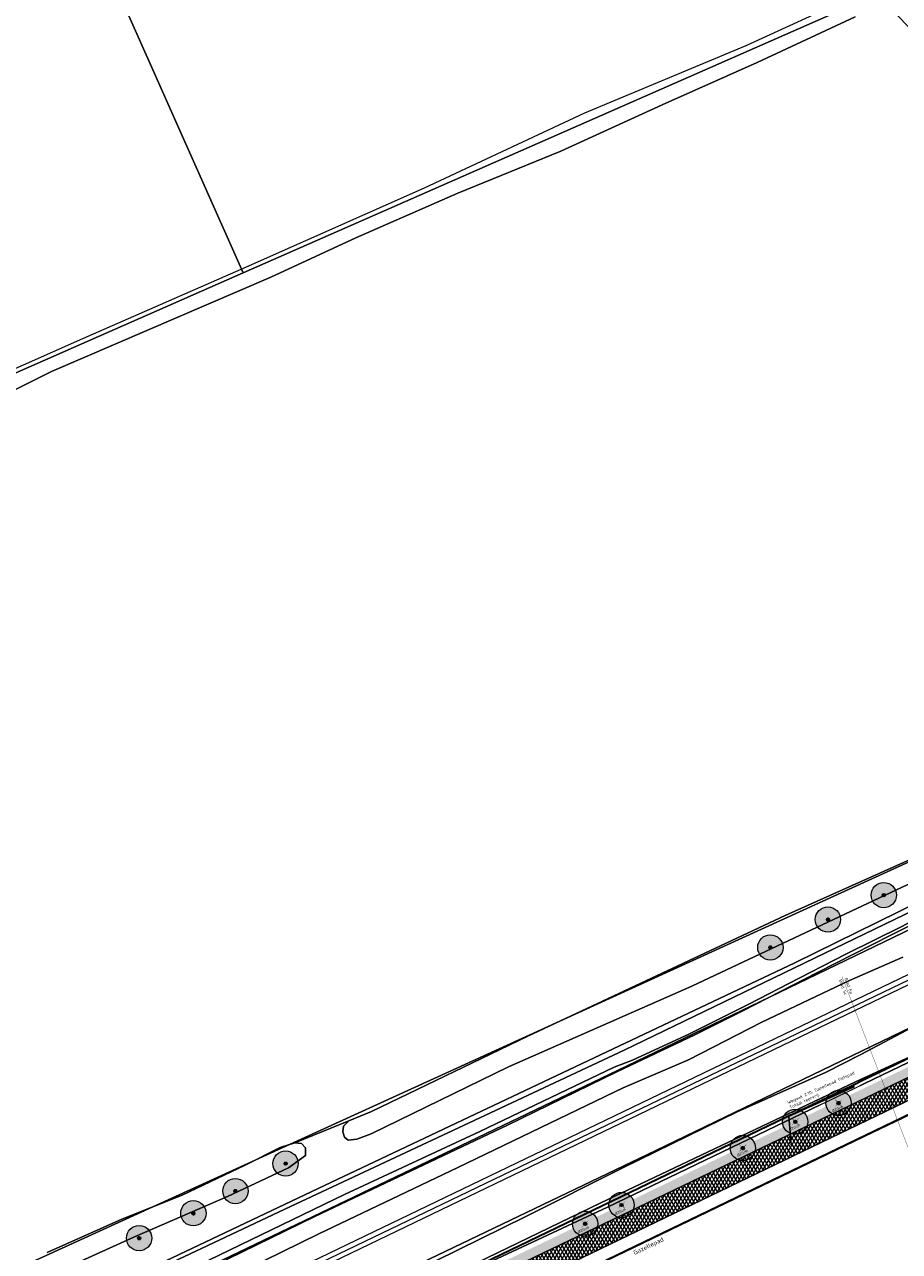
# Model space of a CAD drawing. Header units: millimetres. Extents: x 162876 to 168130, y 402614 to 405602.
# Tile 86 of 256: x 164979 to 165117, y 403694 to 403888. Entities that reach past the tile are written whole.
import ezdxf
from ezdxf import colors
from ezdxf.entities.mleader import LeaderData, LeaderLine
from ezdxf.math import Vec2, Vec3

# ---------------------------------------------------------------- set-up
doc = ezdxf.new("R2010")
doc.units = ezdxf.units.MM
doc.linetypes.add('X-CA190022.004-UO-TXT_Tekst 1op200_v0.1$0$AL-TEKENBLADGRENS', pattern=[11.5, 2.5, -1.5, 1, -1.5, 1, -1.5, 2.5])
for name, color, linetype, lineweight in [('X-CA190022.004-UO-BGT_Ondergrond$0$GE_208_SHDDraadraster_Lijn_GEM', 253, 'X-CA190022.004-UO-BGT_Ondergrond$0$RASTER', 9), ('X-CA190022.004-UO-BGT_Ondergrond$0$GE_251_SPRTrein_as_Lijn_GEM', 253, 'Continuous', 9), ('X-CA190022.004-UO-BGT_Ondergrond$0$GE_316_WGDFietspad_Vlak_GEM', 253, 'Continuous', 9), ('X-CA190022.004-UO-BGT_Ondergrond$0$GE_367_OWGBerm_groenvoorziening_grasenk_GEM', 253, 'Continuous', 9), ('X-CA190022.004-UO-BGT_Ondergrond$0$GE_471_BTDBouwland_Vlak_GEM', 253, 'Continuous', 9), ('X-CA190022.004-UO-BGT_Ondergrond$0$GE_479_BTDGroenvoorziening_grasenkruida_GEM', 253, 'Continuous', 9), ('X-CA190022.004-UO-BGT_Ondergrond$0$GE_504_WTDWaterloop_sloot_Vlak_GEM', 253, 'Continuous', 9), ('X-CA190022.004-UO-BGT_Ondergrond$0$GE_523_WTDGreppel_drogesloot_Vlak_GEM', 253, 'Continuous', 9), ('X-CA190022.004-UO-BGT_Ondergrond$0$GE_541_OWTOever_slootkant_Vlak_GEM', 253, 'Continuous', 9), ('X-CA190022.004-UO-DWM_Beplanting_v0.1$0$B-WE-GR-BOOM-S AFKOMSTIG UIT BGT', 252, 'Continuous', 0), ('X-CA190022.004-UO-GZM_Werkgrens$0$N-WE-KG-GRENS_SYSTEEMGRENS-G', 7, 'X-CA190022.004-UO-GZM_Werkgrens$0$KG-OG', 35), ('X-CA190022.004-UO-KAD_Percelen$0$B-WE-KG-GRENS_PERCEEL-GV', 150, 'Continuous', 9), ('X-CA190022.004-UO-OPB_Opbreek_v0.1$0$X-XX-AL-T25- LEADER ASFALT', 7, 'Continuous', 25), ('X-CA190022.004-UO-TXT_Tekst 1op200_v0.1$0$BLADEN', 7, 'Continuous', 25), ('X-CA190022.004-UO-TXT_Tekst 1op200_v0.1$0$X-XX-AL-T35', 7, 'Continuous', 35), ('X-CA190022.004-UO-TXT_Tekst 1op200_v0.1$0$X-XX-AL-TEKENBLADGRENS-G', 7, 'X-CA190022.004-UO-TXT_Tekst 1op200_v0.1$0$AL-TEKENBLADGRENS', 35)]:
    doc.layers.add(name, color=color, linetype=linetype, lineweight=lineweight)
for name, color, linetype in [('X-CA190022.004-UO-DWM_Beplanting_v0.1$0$B-WE-GR-BOOM-S AFKOMSTIG UIT BOMENBESTAND GEMEENTE', 252, 'Continuous'), ('X-CA190022.004-UO-DWM_Beplanting_v0.1$0$V-WE-GR-BOOM-S', 1, 'Continuous'), ('X-CA190022.004-UO-DWM_Beplanting_v0.1$0$X-XX-AL-T18- DIAMETER TE ROOIEN BOOM 0-25 cm', 10, 'Continuous')]:
    doc.layers.add(name, color=color, linetype=linetype)
doc.layers.add('X-CA190022.004-UO-OPB_Opbreek_v0.1$0$V-WE-GR-GRAS-V', color=7, linetype='Continuous', lineweight=18, true_color=0x67a552, transparency=0.5)
doc.layers.add('X-CA190022.004-UO-OPB_Opbreek_v0.1$0$V-WE-VH-VERHARDING_ASFALT-A-200 DEKLAAG FREZEN', color=32, linetype='Continuous', lineweight=18, transparency=0.5)
doc.styles.add('X-CA190022.004-UO-DWM_Beplanting_v0.1$0$NLCS-ISO-M250-T18', font='NLCS-ISO.ttf', dxfattribs={"height": 0.45})
doc.styles.add('X-CA190022.004-UO-OPB_Opbreek_v0.1$0$NLCS-ISO-M200-T25', font='NLCS-ISO.ttf', dxfattribs={"height": 0.5})
doc.styles.add('X-CA190022.004-UO-TXT_Tekst 1op200_v0.1$0$NLCS-ISO-M200-T25', font='NLCS-ISO.ttf', dxfattribs={"height": 0.5})
doc.styles.add('X-CA190022.004-UO-TXT_Tekst 1op200_v0.1$0$NLCS-ISO-M200-T35', font='NLCS-ISO.ttf', dxfattribs={"height": 0.7})
doc.linetypes.add('X-CA190022.004-UO-BGT_Ondergrond$0$RASTER', pattern='A,5,-1.5,[2,dgnlstyle-Veghel.shx,S=0.007937,R=0,X=0,Y=0],-1.5', length=8)
doc.linetypes.add('X-CA190022.004-UO-GZM_Werkgrens$0$KG-OG', pattern='A,5.5,-1.5,[2,NLCS.SHX,S=0.5,R=0,X=0,Y=0],-1.5', length=8.5)

# ---------------------------------------------------------------- blocks, each defined once
blk = doc.blocks.new('X-CA190022.004-UO-DWM_Beplanting_v0.1$0$SGR-BOOM_01-SO')
at = {"linetype": 'ByBlock', "lineweight": 18}
h = blk.add_hatch(color=0, dxfattribs=at)
h.dxf.hatch_style = 1
edge = h.paths.add_edge_path()
edge.add_arc((0, 0), 0.25, 0, 360)
at = {"color": 0, "linetype": 'ByBlock', "lineweight": 18}
for radius in [2, 0.25]:
    blk.add_circle((0, 0), radius, dxfattribs=at)
blk = doc.blocks.new('X-CA190022.004-UO-DWM_Beplanting_v0.1$0$IMGEOBoom')
at = {"transparency": 33554457}
h = blk.add_hatch(color=256, dxfattribs=at)
h.dxf.hatch_style = 1
edge = h.paths.add_edge_path()
edge.add_arc((0, 0), 100, 0, 360)
edge = h.paths.add_edge_path(flags=17)
edge.add_arc((0, 0), 12.5, 0, 360)
h = blk.add_hatch()
h.set_pattern_fill('ANGLE', color=256)
h.set_pattern_definition([(0, (0, 0), (0, 6.985), [5.08, -1.905]), (90, (0, 0), (-6.985, 4e-16), [5.08, -1.905])])
edge = h.paths.add_edge_path(flags=17)
edge.add_arc((0, 0), 12.5, 0, 360)
at = {"xscale": 50, "yscale": 50, "zscale": 50}
blk.add_blockref('X-CA190022.004-UO-DWM_Beplanting_v0.1$0$SGR-BOOM_01-SO', (0, 0), dxfattribs=at)
blk = doc.blocks.new('X-CA190022.004-UO-DWM_Beplanting_v0.1$0$Te verwijderen boom')
at = {"ltscale": 0.1, "const_width": 0.05, "flags": 128}
for points in [[(-0.53, 0.53), (0.53, -0.53)], [(0.53, 0.53), (-0.53, -0.53)]]:
    blk.add_lwpolyline(points, dxfattribs=at)

msp = doc.modelspace()

# ---------------------------------------------------------------- hatches: boundary and pattern name
at = {"layer": 'X-CA190022.004-UO-OPB_Opbreek_v0.1$0$V-WE-GR-GRAS-V'}
h = msp.add_hatch(color=256, dxfattribs=at)
h.dxf.hatch_style = 1
edge = h.paths.add_edge_path()
edge.add_line((165185.08, 403753.919), (165184.936, 403754.335))
edge.add_line((165184.936, 403754.335), (165182.424, 403753.712))
edge.add_arc((165184.833, 403744.006), 10, 103.93848, 104.38996)
edge.add_line((165182.348, 403753.692), (165176.163, 403750.92))
edge.add_line((165176.163, 403750.92), (165163.371, 403744.727))
edge.add_line((165163.371, 403744.727), (165132.062, 403729.752))
edge.add_line((165132.062, 403729.752), (165051.811, 403691.133))
edge.add_line((165051.811, 403691.133), (164928.068, 403631.584))
edge.add_line((164928.068, 403631.584), (164889.078, 403612.821))
edge.add_line((164889.078, 403612.821), (164824.476, 403581.537))
edge.add_line((164824.476, 403581.537), (164821.693, 403580.189))
edge.add_arc((164833.4, 403554.503), 28.228, 114.50066, 114.90237)
edge.add_line((164821.514, 403580.107), (164818.198, 403577.726))
edge.add_line((164818.198, 403577.726), (164815.446, 403575.376))
edge.add_line((164815.446, 403575.376), (164813.18, 403574.202))
edge.add_arc((164833.575, 403554.298), 28.498, 135.69887, 141.39089)
edge.add_line((164811.306, 403572.081), (164810.674, 403569.076))
edge.add_arc((164785.202, 403574.436), 26.03, 331.06087, 348.11607, ccw=False)
edge.add_line((164807.982, 403561.841), (164805.463, 403559.882))
edge.add_line((164805.463, 403559.882), (164804.046, 403558.879))
edge.add_line((164804.046, 403558.879), (164804.732, 403557.966))
edge.add_line((164804.732, 403557.966), (164806.021, 403557.782))
edge.add_line((164806.021, 403557.782), (164809.528, 403560.51))
edge.add_arc((164776.978, 403579.017), 37.443, 330.37778, 331.26286)
edge.add_arc((164785.192, 403574.439), 28.04, 331.39686, 348.11454)
edge.add_line((164812.631, 403568.664), (164812.655, 403568.782))
edge.add_line((164812.655, 403568.782), (164812.679, 403568.899))
edge.add_arc((164828.758, 403563.402), 16.992, 138.51065, 161.12502, ccw=False)
edge.add_line((164816.029, 403574.659), (164818.92, 403577.18))
edge.add_line((164818.92, 403577.18), (164889.73, 403611.47))
edge.add_line((164889.73, 403611.47), (164928.718, 403630.232))
edge.add_line((164928.718, 403630.232), (165052.461, 403689.781))
edge.add_line((165052.461, 403689.781), (165132.711, 403728.4))
edge.add_line((165132.711, 403728.4), (165183.831, 403752.85))
edge.add_line((165183.831, 403752.85), (165184.537, 403753.109))
edge.add_line((165184.537, 403753.109), (165184.335, 403753.662))
edge.add_line((165184.335, 403753.662), (165185.08, 403753.919))
at = {"layer": 'X-CA190022.004-UO-OPB_Opbreek_v0.1$0$V-WE-VH-VERHARDING_ASFALT-A-200 DEKLAAG FREZEN'}
h = msp.add_hatch(dxfattribs=at)
h.set_pattern_fill('AVH-ASFALT', color=256, scale=0.5, pattern_type=2)
h.set_pattern_definition([(60, (0, 0), (-0.4330127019, 0.25), []), (120, (0, 0), (-0.4330127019, -0.25), [])])
h.paths.add_polyline_path([(165165.498, 403740.315), (165164.017, 403743.373), (165132.711, 403728.4), (165052.461, 403689.781), (165053.915, 403686.762), (165122.291, 403719.73)])

# ---------------------------------------------------------------- linework, layer by layer
at = {"layer": 'X-CA190022.004-UO-BGT_Ondergrond$0$GE_208_SHDDraadraster_Lijn_GEM'}
msp.add_line((165032.278, 403674.165), (165094.402, 403704.045), dxfattribs=at)
at = {"layer": 'X-CA190022.004-UO-BGT_Ondergrond$0$GE_479_BTDGroenvoorziening_grasenkruida_GEM', "flags": 128}
msp.add_lwpolyline([(165126.643, 403733.456), (165111.056, 403725.266)], dxfattribs=at)
at = {"layer": 'X-CA190022.004-UO-BGT_Ondergrond$0$GE_523_WTDGreppel_drogesloot_Vlak_GEM', "flags": 128}
for points in [[(164822.707, 403767.154), (164860.827, 403783.052), (164888.592, 403794.866), (164915.513, 403806.69), (164948.883, 403821.425), (164969.201, 403830.193), (164987.999, 403838.532), (165013.891, 403849.862), (165042.042, 403862.387), (165067.44, 403874.235), (165092.929, 403884.932), (165106.17, 403890.969)], [(165110.196, 403889.425), (165094.666, 403882.192), (165079.68, 403875.528), (165063.621, 403868.179)], [(165063.621, 403868.179), (165047.309, 403861.528), (165031.215, 403854.463), (165017.767, 403848.248), (164983.029, 403833.337), (164965.731, 403824.743), (164948.181, 403817.596), (164878.823, 403788.179), (164829.875, 403766.439), (164802.784, 403755.154), (164751.031, 403732.217), (164729.188, 403722.81), (164705.311, 403712.14), (164700.071, 403709.885), (164711.189, 403695.297), (164738.704, 403657.589)], [(164982.338, 403693.9), (164994.181, 403699.177), (165003.71, 403702.979), (165013.71, 403707.729), (165019.228, 403710.52), (165021.525, 403711.259), (165022.613, 403711.138), (165023.256, 403710.447), (165023.241, 403709.257), (165020.544, 403707.285), (165010.888, 403702.782), (164996.191, 403696.412), (164982.09, 403689.981)]]:
    msp.add_lwpolyline(points, dxfattribs=at)
at = {"layer": 'X-CA190022.004-UO-KAD_Percelen$0$B-WE-KG-GRENS_PERCEEL-GV', "flags": 128}
for points in [[(164699.024, 403854.342), (164728.262, 403808.118), (164663.685, 403758.357), (164699.405, 403710.75), (165013.384, 403848.933), (164989.098, 403903.524), (165038.988, 403926.972), (164915.238, 403980.011), (164896.593, 403988.653), (164799.251, 403922.478)], [(165038.988, 403926.972), (164989.098, 403903.524), (165013.384, 403848.933), (165112.96, 403892.75), (165097.714, 403901.801)]]:
    msp.add_lwpolyline(points, close=True, dxfattribs=at)

# ---------------------------------------------------------------- block references
at = {"layer": 'X-CA190022.004-UO-DWM_Beplanting_v0.1$0$B-WE-GR-BOOM-S AFKOMSTIG UIT BGT', "xscale": 0.02, "yscale": 0.02, "zscale": 0.02}
for p in [(165114.708, 403750.464), (165105.877, 403746.597), (165096.772, 403742.177), (165092.407, 403710.443), (165020.082, 403707.977), (165012.14, 403703.629), (165005.492, 403700.118), (165067.468, 403698.443), (164996.914, 403696.185)]:
    msp.add_blockref('X-CA190022.004-UO-DWM_Beplanting_v0.1$0$IMGEOBoom', p, dxfattribs=at)
at = {"layer": 'X-CA190022.004-UO-DWM_Beplanting_v0.1$0$B-WE-GR-BOOM-S AFKOMSTIG UIT BOMENBESTAND GEMEENTE', "xscale": 0.02, "yscale": 0.02, "zscale": 0.02}
for p in [(165114.708, 403750.464), (165105.877, 403746.597), (165096.772, 403742.177), (165092.407, 403710.443), (165020.082, 403707.977), (165012.14, 403703.629), (165073.226, 403701.418), (165005.492, 403700.118), (165067.468, 403698.443), (164996.914, 403696.185)]:
    msp.add_blockref('X-CA190022.004-UO-DWM_Beplanting_v0.1$0$IMGEOBoom', p, dxfattribs=at)
at = {"layer": 'X-CA190022.004-UO-DWM_Beplanting_v0.1$0$V-WE-GR-BOOM-S'}
for p in [(165092.407, 403710.443), (165073.226, 403701.418), (165067.468, 403698.443)]:
    msp.add_blockref('X-CA190022.004-UO-DWM_Beplanting_v0.1$0$Te verwijderen boom', p, dxfattribs=at)

# ---------------------------------------------------------------- texts
at = {"layer": 'X-CA190022.004-UO-DWM_Beplanting_v0.1$0$X-XX-AL-T18- DIAMETER TE ROOIEN BOOM 0-25 cm', "char_height": 0.45, "attachment_point": 1, "rotation": 25.69, "style": 'X-CA190022.004-UO-DWM_Beplanting_v0.1$0$NLCS-ISO-M250-T18'}
for insert in [(165091.427, 403709.451), (165072.088, 403700.186), (165066.246, 403697.31)]:
    msp.add_mtext_dynamic_manual_height_columns('%%C20cm', width=0.45, gutter_width=2.25, heights=[0], dxfattribs=dict(at, insert=insert))
at = {"layer": 'X-CA190022.004-UO-TXT_Tekst 1op200_v0.1$0$BLADEN', "char_height": 0.5, "attachment_point": 4, "rotation": 289.69156, "style": 'X-CA190022.004-UO-TXT_Tekst 1op200_v0.1$0$NLCS-ISO-M200-T25'}
for s, width, insert in [('Blad 5c', 2.36936, (165107.835, 403737.106)), ('Blad 6a', 2.34944, (165108.734, 403737.355))]:
    msp.add_mtext_dynamic_manual_height_columns(s, width=width, gutter_width=8.75, heights=[0], dxfattribs=dict(at, insert=insert))
at = {"layer": 'X-CA190022.004-UO-TXT_Tekst 1op200_v0.1$0$X-XX-AL-T35', "insert": (165074.994, 403694.144), "char_height": 0.7, "attachment_point": 1, "rotation": 25.69, "style": 'X-CA190022.004-UO-TXT_Tekst 1op200_v0.1$0$NLCS-ISO-M200-T35'}
msp.add_mtext_dynamic_manual_height_columns('Gazellepad', width=25.88353, gutter_width=8.75, heights=[0], dxfattribs=at)

# ---------------------------------------------------------------- next in the draw order: leaders
at = {"layer": 'X-CA190022.004-UO-OPB_Opbreek_v0.1$0$X-XX-AL-T25- LEADER ASFALT'}
ml = msp.add_multileader_mtext('Standard', dxfattribs=at)
ml.set_content('\\A1;Wegvak 2.10; Gazellepad fietspad\\PTotaal teervrij:\\PFrezen asfalt 25mm:  1287.0m{\\H0.7x;\\S2^ ;}', color=256, style='X-CA190022.004-UO-OPB_Opbreek_v0.1$0$NLCS-ISO-M200-T25')
ml.set_leader_properties(color=256, linetype='ByLayer', lineweight=-1)
ml.build(insert=Vec2(0, 0))
ml.multileader.update_dxf_attribs({"text_left_attachment_type": 5, "text_right_attachment_type": 5, "dogleg_length": 0.5, "arrow_head_size": 0.5})
ctx = ml.context
ctx.base_point, ctx.char_height, ctx.arrow_head_size, ctx.landing_gap_size, ctx.plane_origin, ctx.plane_x_axis, ctx.plane_y_axis = Vec3(165100.143, 403715.691), 0.5, 0.5, 0.18, Vec3(165049.541, 403743.39), Vec3(0.9115469, 0.4111962), Vec3(-0.4111962, 0.9115469)
ctx.left_attachment, ctx.right_attachment = 5, 5
notes = []
notes.append((ctx, [(0, (1, 1, 0), (165099.687, 403715.485), (0.9115469, 0.4111962), 0.5, [(0, [(165100.082, 403710.428)], 0, [])])]))
ctx.mtext.insert, ctx.mtext.text_direction, ctx.mtext.rotation, ctx.mtext.width, ctx.mtext.flow_direction = Vec3(165099.375, 403717.831), Vec3(0.9115469, 0.4111962), 0.4237659, 11.22034, 5
ctx.mtext.has_bg_fill, ctx.mtext.bg_color, ctx.mtext.bg_scale_factor, ctx.mtext.bg_transparency, ctx.mtext.use_window_bg_color = 1, -1027028792, 1.5, 0, 1
for ctx, leaders in notes:
    for number, flags, end, landing, length, lines in leaders:
        leader = LeaderData()
        leader.index, (leader.has_last_leader_line, leader.has_dogleg_vector, leader.attachment_direction) = number, flags
        leader.last_leader_point, leader.dogleg_vector, leader.dogleg_length = Vec3(end), Vec3(landing), length
        for number, points, colour, breaks in lines:
            line = LeaderLine()
            line.index, line.vertices, line.color, line.breaks = number, Vec3.list(points), colors.encode_raw_color(colour), breaks
            leader.lines.append(line)
        ctx.leaders.append(leader)

# ---------------------------------------------------------------- next in the draw order: linework, layer by layer
at = {"layer": 'X-CA190022.004-UO-BGT_Ondergrond$0$GE_208_SHDDraadraster_Lijn_GEM'}
msp.add_line((165094.402, 403704.045), (165122.937, 403717.713), dxfattribs=at)
at = {"layer": 'X-CA190022.004-UO-BGT_Ondergrond$0$GE_251_SPRTrein_as_Lijn_GEM'}
for p, q in [((164922.317, 403643.446), (165180.722, 403767.858)), ((164922.966, 403642.107), (165181.36, 403766.492)), ((164983.061, 403671.879), (165151.959, 403753.103))]:
    msp.add_line(p, q, dxfattribs=at)
at = {"layer": 'X-CA190022.004-UO-BGT_Ondergrond$0$GE_316_WGDFietspad_Vlak_GEM', "flags": 128}
msp.add_lwpolyline([(165185.719, 403749.815), (165184.231, 403749.24), (165122.291, 403719.73), (165053.915, 403686.762), (165052.461, 403689.781), (165132.711, 403728.4), (165183.831, 403752.85), (165184.537, 403753.109), (165185.821, 403753.58), (165186.921, 403750.28), (165185.719, 403749.815)], dxfattribs=at)
at = {"layer": 'X-CA190022.004-UO-BGT_Ondergrond$0$GE_367_OWGBerm_groenvoorziening_grasenk_GEM', "flags": 128}
for points in [[(165161.529, 403768.369), (165155.232, 403765.22), (165132.241, 403754.234), (165073.645, 403725.95), (165047.443, 403713.633), (165020.847, 403701.185), (164994.729, 403688.867)], [(165023.639, 403678.975), (165070.999, 403701.067), (165132.581, 403730.701), (165170.417, 403748.692), (165184.73, 403756.741), (165185.637, 403754.111), (165184.335, 403753.662), (165184.537, 403753.109)], [(164982.09, 403689.981), (164996.191, 403696.412), (165010.888, 403702.782), (165020.544, 403707.285), (165023.241, 403709.257), (165023.256, 403710.447), (165022.613, 403711.138), (165021.525, 403711.259), (165030.093, 403714.746), (165029.246, 403713.899), (165029.14, 403713), (165029.405, 403712.153), (165029.987, 403711.677), (165031.363, 403711.836), (165033.638, 403712.682), (165055.334, 403723.266), (165084.332, 403736.072), (165126.56, 403755.915)], [(165184.537, 403753.109), (165183.831, 403752.85), (165132.711, 403728.4), (165052.461, 403689.781), (164928.718, 403630.232), (164889.73, 403611.47), (164818.92, 403577.18), (164816.029, 403574.659)], [(165122.937, 403717.713), (165094.402, 403704.045), (165032.278, 403674.165), (165005.531, 403661.522), (164948.23, 403634.27), (164926.832, 403623.885), (164907.381, 403614.3), (164900.508, 403610.843), (164898.003, 403609.583), (164897.083, 403611.142), (164930.224, 403627.122), (165053.915, 403686.762), (165122.291, 403719.73), (165184.231, 403749.24), (165185.719, 403749.815), (165185.922, 403749.29), (165187.126, 403749.813), (165187.419, 403749.59), (165190.069, 403745.923), (165187.491, 403745.125), (165175.482, 403740.948), (165156.764, 403733.73), (165124.503, 403718.459), (165122.937, 403717.713)]]:
    msp.add_lwpolyline(points, dxfattribs=at)
at = {"layer": 'X-CA190022.004-UO-BGT_Ondergrond$0$GE_471_BTDBouwland_Vlak_GEM', "flags": 128}
for points in [[(164738.704, 403657.589), (164711.189, 403695.297), (164700.071, 403709.885), (164705.311, 403712.14), (164729.188, 403722.81), (164751.031, 403732.217), (164802.784, 403755.154), (164829.875, 403766.439), (164878.823, 403788.179), (164948.181, 403817.596), (164965.731, 403824.743), (164983.029, 403833.337), (165017.767, 403848.248), (165031.215, 403854.463), (165047.309, 403861.528), (165063.621, 403868.179), (165079.68, 403875.528), (165094.666, 403882.192), (165110.196, 403889.425)], [(165168.999, 403778.723), (165166.882, 403777.982), (165137.037, 403764.223), (165099.096, 403747.237), (165058.403, 403728.134), (165033.691, 403716.228), (165030.093, 403714.746), (165021.525, 403711.259), (165019.228, 403710.52), (165013.71, 403707.729), (165003.71, 403702.979), (164994.181, 403699.177), (164982.338, 403693.9)], [(165032.278, 403674.165), (165094.402, 403704.045), (165122.937, 403717.713), (165135.997, 403688.925)]]:
    msp.add_lwpolyline(points, dxfattribs=at)
at = {"layer": 'X-CA190022.004-UO-BGT_Ondergrond$0$GE_479_BTDGroenvoorziening_grasenkruida_GEM', "flags": 128}
for points in [[(165005.231, 403686.995), (165025.335, 403696.841), (165047.313, 403707.351), (165073.461, 403719.992), (165083.803, 403724.414), (165095.414, 403730.337), (165109.314, 403736.957), (165117.741, 403740.649)], [(165111.056, 403725.266), (165105.59, 403722.447), (165091.545, 403716.181), (165073.422, 403707.311), (165057.968, 403699.568), (165040.311, 403690.831)]]:
    msp.add_lwpolyline(points, dxfattribs=at)
at = {"layer": 'X-CA190022.004-UO-BGT_Ondergrond$0$GE_504_WTDWaterloop_sloot_Vlak_GEM', "flags": 128}
for points in [[(165167.503, 403769.271), (165161.248, 403765.7), (165147.688, 403759.19), (165140.804, 403756.008), (165131.557, 403751.809), (165125.138, 403748.792), (165115.821, 403744.12), (165104.224, 403738.243), (165092.42, 403732.147), (165084.808, 403728.374), (165072.464, 403722.522), (165055.193, 403714.068), (165024.694, 403699.625), (164994.91, 403685.029)], [(165007.925, 403692.712), (165029.413, 403703.083), (165050.813, 403713.044), (165072.086, 403723.231), (165074.965, 403724.325), (165083.958, 403728.526), (165093.377, 403733.191), (165101.32, 403737.341), (165108.822, 403741.16), (165117.578, 403745.508), (165123.12, 403748.508), (165131.347, 403752.61), (165142.128, 403757.751), (165150.086, 403761.401), (165156.3, 403764.371), (165163.809, 403767.877), (165166.86, 403769.322), (165167.503, 403769.271)]]:
    msp.add_lwpolyline(points, dxfattribs=at)
at = {"layer": 'X-CA190022.004-UO-BGT_Ondergrond$0$GE_523_WTDGreppel_drogesloot_Vlak_GEM', "flags": 128}
for points in [[(165126.56, 403755.915), (165084.332, 403736.072), (165055.334, 403723.266), (165033.638, 403712.682), (165031.363, 403711.836), (165029.987, 403711.677), (165029.405, 403712.153), (165029.14, 403713), (165029.246, 403713.899), (165030.093, 403714.746), (165033.691, 403716.228), (165058.403, 403728.134), (165099.096, 403747.237), (165137.037, 403764.223), (165166.882, 403777.982), (165168.999, 403778.723), (165170.216, 403778.299), (165170.745, 403777.241), (165170.534, 403776.659), (165126.56, 403755.915)], [(165040.311, 403690.831), (165057.968, 403699.568), (165073.422, 403707.311), (165091.545, 403716.181), (165105.59, 403722.447), (165111.056, 403725.266), (165126.643, 403733.456), (165140.863, 403739.379), (165153.183, 403744.785), (165165.796, 403751.286), (165175.248, 403756.565), (165179.499, 403759.977), (165183.018, 403761.706), (165184.73, 403756.741)], [(165184.73, 403756.741), (165170.417, 403748.692), (165132.581, 403730.701), (165070.999, 403701.067), (165023.639, 403678.975)]]:
    msp.add_lwpolyline(points, dxfattribs=at)
at = {"layer": 'X-CA190022.004-UO-BGT_Ondergrond$0$GE_541_OWTOever_slootkant_Vlak_GEM', "flags": 128}
for points in [[(164994.729, 403688.867), (165020.847, 403701.185), (165047.443, 403713.633), (165073.645, 403725.95), (165132.241, 403754.234), (165155.232, 403765.22), (165161.529, 403768.369)], [(165161.529, 403768.369), (165166.86, 403769.322), (165163.809, 403767.877), (165156.3, 403764.371), (165150.086, 403761.401), (165142.128, 403757.751), (165131.347, 403752.61), (165123.12, 403748.508), (165117.578, 403745.508), (165108.822, 403741.16), (165101.32, 403737.341), (165093.377, 403733.191), (165083.958, 403728.526), (165074.965, 403724.325), (165072.086, 403723.231), (165050.813, 403713.044), (165029.413, 403703.083), (165007.925, 403692.712)], [(164994.91, 403685.029), (165024.694, 403699.625), (165055.193, 403714.068), (165072.464, 403722.522), (165084.808, 403728.374), (165092.42, 403732.147), (165104.224, 403738.243), (165115.821, 403744.12), (165125.138, 403748.792)], [(165117.741, 403740.649), (165109.314, 403736.957), (165095.414, 403730.337), (165083.803, 403724.414), (165073.461, 403719.992), (165047.313, 403707.351), (165025.335, 403696.841), (165005.231, 403686.995)]]:
    msp.add_lwpolyline(points, dxfattribs=at)
at = {"layer": 'X-CA190022.004-UO-GZM_Werkgrens$0$N-WE-KG-GRENS_SYSTEEMGRENS-G', "ltscale": 0.2, "flags": 128}
msp.add_lwpolyline([(164202.447, 403276.261, -0.0070141), (164204.684, 403278.194), (164207.732, 403280.631), (164216.351, 403287.471), (164219.004, 403289.434), (164219.375, 403289.729), (164237.184, 403303.185), (164244.587, 403308.605), (164248.73, 403311.638), (164253.977, 403315.367), (164261.175, 403320.48), (164269.682, 403326.324), (164277.478, 403331.538), (164300.139, 403346.153), (164322.964, 403359.926), (164334.073, 403366.292), (164351.665, 403375.797), (164373.742, 403387.55), (164399.95, 403400.464), (164429.28, 403414.743), (164430.124, 403415.141), (164430.948, 403415.506), (164431.777, 403415.846), (164432.615, 403416.161), (164433.462, 403416.453), (164434.316, 403416.72), (164435.176, 403416.962), (164436.043, 403417.179), (164436.306, 403417.259, -0.0998207), (164451.982, 403417.179, 0.1310872), (164471.53, 403420.948), (164482.533, 403426.243), (164490.693, 403418.8), (164492.586, 403419.707), (164495.404, 403416.53, -0.0101004), (164498.074, 403413.536), (164499.385, 403412.005), (164502.276, 403408.653), (164509.274, 403412.948), (164511.768, 403416.461), (164509.186, 403420.201, -0.1750361), (164509.321, 403422.135, -0.1801291), (164510.517, 403423.431), (164518.825, 403427.315), (164545.03, 403439.927), (164571.695, 403452.754), (164577.955, 403456.064), (164591.472, 403464.142), (164595.446, 403466.159), (164599.431, 403468.182), (164600.854, 403468.863), (164605.94, 403471.242), (164622.016, 403477.758), (164627.273, 403479.889), (164631.947, 403481.905), (164633.267, 403482.539, 0.0847777), (164642.609, 403485.38), (164759.332, 403541.386), (164770.974, 403544.815), (164773.272, 403545.397), (164787.887, 403542.29), (164789.899, 403542.38), (164793.252, 403543.048), (164800.24, 403546.814), (164803.671, 403549.366), (164804.774, 403550.36), (164806.983, 403547.387), (164807.907, 403546.199), (164811.87, 403549.281), (164810.953, 403550.46), (164809.512, 403552.406), (164808.343, 403553.575), (164810.024, 403555.089), (164807.827, 403558.012), (164809.834, 403559.516, 0.0871986), (164816.707, 403566.833, -0.1361887), (164825.151, 403574.239), (164897.952, 403609.34), (164931.093, 403625.32), (165054.784, 403684.96), (165123.155, 403717.926), (165148.566, 403730.033), (165175.654, 403740.478), (165188.146, 403744.824), (165187.632, 403748.092), (165185.258, 403754.932), (165180.038, 403753.689, 0.0278458), (165177.051, 403752.466), (165119.698, 403725.141), (165051.309, 403692.167), (164927.618, 403632.527), (164894.477, 403616.547), (164821.676, 403581.445, 0.1361887), (164810.016, 403571.218, -0.0871986), (164805.039, 403565.919), (164803.02, 403564.408), (164799.415, 403569.204), (164798.615, 403568.604), (164797.815, 403568.006), (164797.216, 403568.806), (164793.371, 403565.926), (164793.97, 403565.126), (164792.376, 403563.932), (164795.885, 403559.064, -0.2015476), (164780.097, 403554.057, 0.0756556), (164771.169, 403553.982, -0.0097546), (164764.075, 403552.536), (164754.286, 403547.799), (164747.474, 403544.606), (164708.34, 403525.583), (164686.218, 403515.365), (164675.148, 403509.865), (164663.524, 403504.258), (164644.327, 403495.071), (164639.493, 403492.723), (164638.201, 403492.127, -0.2018183), (164621.846, 403491.8, 0.2094979), (164598.58, 403490.973), (164556.157, 403470.566), (164536.299, 403461.008), (164516.318, 403451.408), (164508.232, 403447.512), (164500.187, 403443.642), (164497.203, 403443.008), (164495.09, 403442.274, 0.1307945), (164492.913, 403444.811), (164488.435, 403447.885), (164494.899, 403449.835), (164490.315, 403452.233), (164484.484, 403450.597, -0.0764268), (164479.748, 403454.723), (164478.799, 403455.857), (164474.918, 403452.962), (164457.343, 403473.566), (164451.257, 403468.374), (164465.519, 403451.653, -0.4842969), (164464.817, 403448.113), (164461.416, 403446.394), (164463.893, 403441.77), (164464.916, 403439.614), (164433.017, 403424.683, 0.0516596), (164425.3, 403421.703), (164396.431, 403407.648), (164370.094, 403394.67), (164347.884, 403382.848), (164330.182, 403373.283), (164318.908, 403366.822), (164295.903, 403352.941), (164273.086, 403338.225), (164265.193, 403332.947), (164256.594, 403327.039), (164249.344, 403321.888), (164244.05, 403318.127), (164239.86, 403315.06), (164232.409, 403309.604), (164214.476, 403296.054), (164201.289, 403285.589, 0.0121311), (164197.414, 403282.357)], format="xyb", close=True, dxfattribs=at)
at = {"layer": 'X-CA190022.004-UO-KAD_Percelen$0$B-WE-KG-GRENS_PERCEEL-GV', "flags": 128}
for points in [[(165112.96, 403892.75), (165013.384, 403848.933), (164699.405, 403710.75), (164782.888, 403598.044), (164827.139, 403618.955), (164891.876, 403652.217), (165174.211, 403781.023), (165147.929, 403847.659), (165142.318, 403859.073), (165133.014, 403872.153), (165124.362, 403881.795), (165115.178, 403891.433)], [(164885.502, 403637.729), (164887.38, 403633.726), (164927.988, 403653.361), (165072.609, 403722.691), (165178.044, 403773.604), (165178.874, 403771.886), (165197.597, 403780.936), (165196.768, 403782.65), (165198.984, 403783.721), (165197.616, 403787.482), (165175.883, 403776.785), (165100.661, 403739.758), (165025.211, 403704.052), (164951.691, 403669.132)], [(164887.38, 403633.726), (164893.326, 403621.049), (164934.06, 403640.745), (165078.673, 403710.073), (165184.133, 403761.004), (165184.269, 403760.722), (165202.993, 403769.772), (165202.86, 403770.048), (165203.794, 403770.499), (165198.984, 403783.721), (165196.768, 403782.65), (165197.597, 403780.936), (165178.874, 403771.886), (165178.044, 403773.604), (165072.609, 403722.691), (164927.988, 403653.361)], [(164787.129, 403591.173), (164830.972, 403611.838), (164885.502, 403637.729), (164951.691, 403669.132), (165025.211, 403704.052), (165100.661, 403739.758), (165175.883, 403776.785), (165174.211, 403781.023), (164891.876, 403652.217), (164827.139, 403618.955), (164782.888, 403598.044)], [(164893.326, 403621.049), (164894.973, 403617.537), (164934.976, 403636.621), (164979.678, 403658.296), (165027.357, 403681.153), (165069.929, 403701.778), (165110.237, 403720.92), (165149.076, 403738.774), (165179.629, 403752.458), (165184.131, 403754.492), (165206.02, 403764.38), (165203.794, 403770.499), (165202.86, 403770.048), (165202.993, 403769.772), (165184.269, 403760.722), (165184.133, 403761.004), (165078.673, 403710.073), (164934.06, 403640.745)], [(164894.973, 403617.537), (164900.08, 403610.457), (165123.49, 403718.122), (165153.465, 403732.522), (165174.034, 403740.54), (165187.387, 403745.159), (165184.131, 403754.492), (165179.629, 403752.458), (165149.076, 403738.774), (165110.237, 403720.92), (165069.929, 403701.778), (165027.357, 403681.153), (164979.678, 403658.296), (164934.976, 403636.621)], [(164926.596, 403575.181), (164956.674, 403597.762), (164983.837, 403618.158), (165024.268, 403644.292), (165029.575, 403636.338), (165042.922, 403613.242), (165047.973, 403607.105), (165050.481, 403607.781), (165052.972, 403608.453), (165051.478, 403636.914), (165143.28, 403674.542), (165130.463, 403701.225), (165123.49, 403718.122), (164900.08, 403610.457)]]:
    msp.add_lwpolyline(points, close=True, dxfattribs=at)
at = {"layer": 'X-CA190022.004-UO-TXT_Tekst 1op200_v0.1$0$X-XX-AL-TEKENBLADGRENS-G', "const_width": 0.05, "flags": 128}
msp.add_lwpolyline([(165108.091, 403737.583), (165122.671, 403699.876)], dxfattribs=at)

# ---------------------------------------------------------------- next in the draw order: block references
at = {"layer": 'X-CA190022.004-UO-DWM_Beplanting_v0.1$0$B-WE-GR-BOOM-S AFKOMSTIG UIT BGT', "xscale": 0.02, "yscale": 0.02, "zscale": 0.02}
msp.add_blockref('X-CA190022.004-UO-DWM_Beplanting_v0.1$0$IMGEOBoom', (165100.708, 403714.593), dxfattribs=at)
at = {"layer": 'X-CA190022.004-UO-DWM_Beplanting_v0.1$0$B-WE-GR-BOOM-S AFKOMSTIG UIT BOMENBESTAND GEMEENTE', "xscale": 0.02, "yscale": 0.02, "zscale": 0.02}
msp.add_blockref('X-CA190022.004-UO-DWM_Beplanting_v0.1$0$IMGEOBoom', (165107.558, 403717.564), dxfattribs=at)
at = {"layer": 'X-CA190022.004-UO-DWM_Beplanting_v0.1$0$V-WE-GR-BOOM-S'}
for p in [(165107.558, 403717.564), (165100.708, 403714.593)]:
    msp.add_blockref('X-CA190022.004-UO-DWM_Beplanting_v0.1$0$Te verwijderen boom', p, dxfattribs=at)

# ---------------------------------------------------------------- next in the draw order: texts
at = {"layer": 'X-CA190022.004-UO-DWM_Beplanting_v0.1$0$X-XX-AL-T18- DIAMETER TE ROOIEN BOOM 0-25 cm', "char_height": 0.45, "attachment_point": 1, "rotation": 25.69, "style": 'X-CA190022.004-UO-DWM_Beplanting_v0.1$0$NLCS-ISO-M250-T18'}
for insert in [(165106.437, 403716.46), (165099.654, 403713.502)]:
    msp.add_mtext_dynamic_manual_height_columns('%%C20cm', width=0.45, gutter_width=2.25, heights=[0], dxfattribs=dict(at, insert=insert))

doc.saveas('drawing.dxf')
